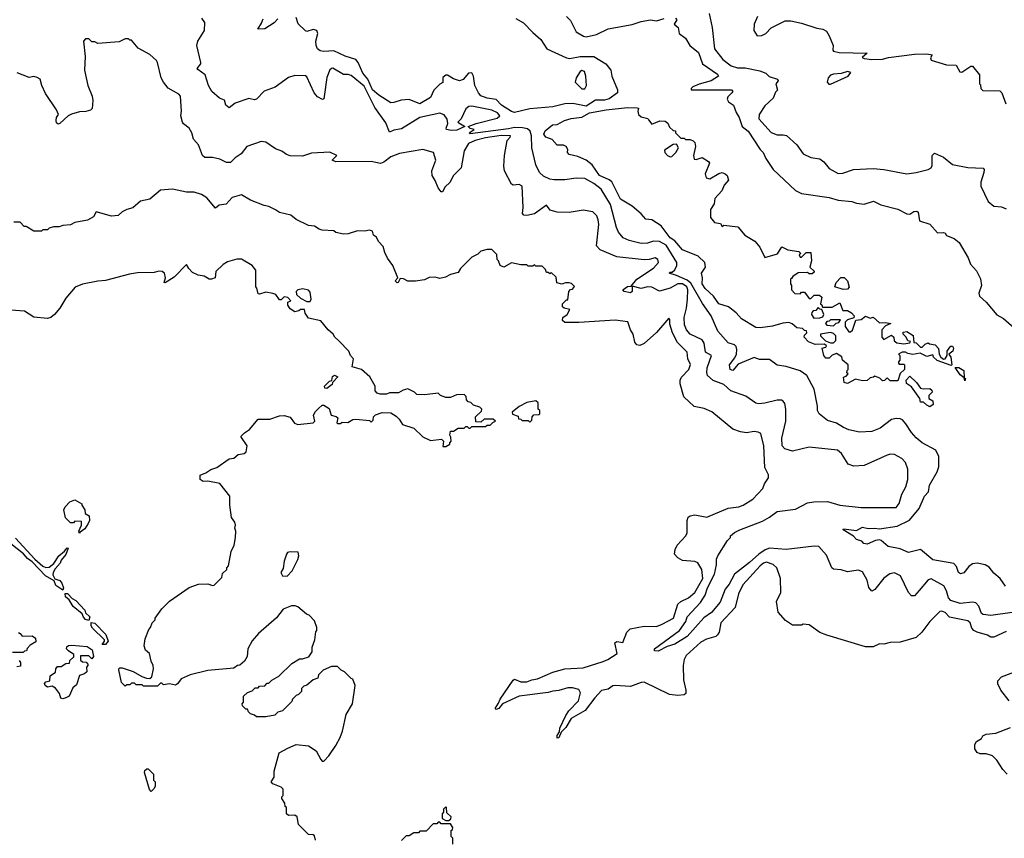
# Model space of a CAD drawing. Extents: x 2210602 to 2357277, y 510288 to 673808.
# Tile 70 of 256: x 2264143 to 2270593, y 526484 to 531845. Entities that reach past the tile are written whole.
import ezdxf

# ---------------------------------------------------------------- set-up
doc = ezdxf.new("R2010")
doc.units = 0

msp = doc.modelspace()

# ---------------------------------------------------------------- linework, layer by layer
at = {"layer": '0CON05XD'}
for points in [[(2269659.3, 528429.3), (2269625, 528440), (2269605, 528462.5), (2269537.5, 528505), (2269540, 528510), (2269625, 528500), (2269665, 528522.5), (2269702.5, 528512.5), (2269743.9, 528516.1), (2269775, 528511.2), (2269890.7, 528529.3), (2269971.4, 528568.6), (2270035.5, 528644.5), (2270071.2, 528725), (2270095.9, 528754.1), (2270104.2, 528795.8), (2270153.3, 528885), (2270163.9, 528916.1), (2270164.2, 528985), (2270145.5, 529025.5), (2270054.6, 529074.6), (2270015, 529106), (2269985, 529141.2), (2269949.3, 529199.3), (2269926.2, 529225), (2269911.7, 529231.7), (2269885, 529234.5), (2269855, 529226.7), (2269780, 529170), (2269725, 529148.6), (2269645, 529144.2), (2269575, 529158.8), (2269540, 529175), (2269495, 529202.5), (2269435, 529220), (2269380, 529265), (2269370, 529285), (2269370, 529315), (2269348.6, 529425), (2269298.6, 529515), (2269255, 529546.2), (2269165, 529573.8), (2269105, 529582.5), (2269055, 529620), (2268989.3, 529619.3), (2268955, 529632.5), (2268850.3, 529589.7), (2268815, 529548), (2268796.7, 529555), (2268792, 529585), (2268828.7, 529631.3), (2268838.6, 529655), (2268842, 529685), (2268835.7, 529705.7), (2268825, 529716.2), (2268785, 529729.2), (2268715.6, 529805), (2268672.5, 529905), (2268616.4, 529986.4), (2268539.8, 530119.8), (2268515, 530139.6), (2268445, 530169.2), (2268397.5, 530185), (2268405, 530192.5), (2268418.3, 530191.7), (2268435, 530207.1), (2268448, 530235), (2268448.8, 530255), (2268378, 530368), (2268335, 530391.7), (2268295.9, 530394.1), (2268255, 530380.8), (2268215, 530380), (2268135, 530399.2), (2268095.7, 530415.7), (2268065, 530453.3), (2268052, 530485), (2268014.3, 530635), (2267952.9, 530735), (2267905, 530773.3), (2267845, 530806), (2267787.7, 530807.7), (2267715, 530795.8), (2267645, 530796.2), (2267615, 530801.2), (2267575, 530820), (2267548, 530845), (2267524.6, 530894.6), (2267497.8, 531005), (2267496.7, 531085), (2267487.9, 531115), (2267469.7, 531129.7), (2267437.1, 531137.1), (2267385, 531139.8), (2267345, 531131), (2267095, 531097.5), (2267087.5, 531105), (2267120, 531125), (2267093.3, 531133.3), (2267080, 531145), (2267133.3, 531165), (2267270.8, 531199.2), (2267288.5, 531215), (2267273.3, 531235), (2267235, 531252), (2267105, 531279.2), (2267085, 531276), (2267065, 531262), (2267034.5, 531195.5), (2267014, 531175), (2267060, 531145), (2267007.8, 531122.2), (2266969.3, 531119.3), (2266940, 531125), (2266937.1, 531135), (2266948.1, 531165), (2266943.1, 531193.1), (2266923.1, 531223.1), (2266895, 531232.7), (2266765, 531205.5), (2266645, 531130.8), (2266595, 531121.8), (2266565, 531108), (2266540.7, 531170.7), (2266470.6, 531270.6), (2266399.6, 531409.6), (2266315, 531478.7), (2266295, 531487.1), (2266265, 531485.6), (2266195, 531526.7), (2266185, 531526.2), (2266174.3, 531515.7), (2266155, 531467.5), (2266138.7, 531341.3), (2266135, 531327.5), (2266127.3, 531322.7), (2266095, 531340), (2266071.8, 531365), (2266025, 531470), (2266015, 531476.7), (2265945, 531480), (2265903.9, 531466.1), (2265816.1, 531403.9), (2265745, 531376.7), (2265695, 531324.2), (2265680.5, 531320.5), (2265645, 531330), (2265555, 531297.5), (2265515, 531267.5), (2265494.5, 531284.5), (2265485, 531317.5), (2265451.7, 531331.7), (2265402.5, 531375), (2265380, 531415), (2265357.5, 531485), (2265309.3, 531519.3), (2265306.7, 531525), (2265330, 531555), (2265330, 531565), (2265303.3, 531675), (2265310, 531705), (2265353.3, 531775), (2265355.9, 531825.9), (2265336.7, 531855)], [(2265835, 531850), (2265810, 531825), (2265750, 531785), (2265702.5, 531782.5), (2265727.7, 531822.3), (2265738.3, 531851.7)], [(2267392.3, 531852.3), (2267443.3, 531825), (2267505, 531761.2), (2267556.7, 531715), (2267596.7, 531655), (2267725, 531595.5), (2267748, 531592), (2267815, 531604.2), (2267904.3, 531604.3), (2267983.3, 531555), (2268016.2, 531515), (2268022, 531475), (2268060, 531385), (2268060, 531365), (2268005, 531326.5), (2267975, 531318.2), (2267915, 531318.6), (2267855, 531279.6), (2267765.6, 531295.6), (2267715, 531293.1), (2267635, 531273.8), (2267485, 531262.2), (2267385, 531236.9), (2267365, 531243.1), (2267298.6, 531285), (2267265, 531321.9), (2267205, 531332.2), (2267165, 531347.5), (2267149.2, 531365), (2267124, 531415), (2267115.8, 531475), (2267105, 531496), (2267083.8, 531495), (2267047.5, 531452.5), (2267025, 531445.6), (2266985, 531457.1), (2266945, 531482.5), (2266935, 531480.8), (2266914.1, 531465.9), (2266915.8, 531434.2), (2266895, 531422.5), (2266855.9, 531384.1), (2266833.8, 531335), (2266765, 531293.8), (2266695, 531322), (2266641.7, 531318.3), (2266595, 531302), (2266575, 531301.2), (2266495, 531351.1), (2266455, 531385.6), (2266424.4, 531455), (2266392, 531495), (2266360, 531565), (2266344.5, 531584.5), (2266275, 531605.5), (2266201.1, 531641.1), (2266135, 531636.9), (2266111.4, 531641.4), (2266094.4, 531654.4), (2266086, 531675), (2266083.3, 531705), (2266097.1, 531755), (2266090, 531775), (2266065, 531780.4), (2266025, 531768.8), (2266015, 531771.2), (2265967, 531817), (2265955, 531860)], [(2267725.8, 531865.8), (2267750.5, 531840.5), (2267788.8, 531765), (2267837.4, 531737.4), (2267855, 531733.6), (2267922.2, 531747.8), (2267997.5, 531785), (2268155, 531812.9), (2268215, 531834), (2268275, 531843.3), (2268315, 531837.5), (2268365, 531853.3)], [(2268440, 531855), (2268447.5, 531845), (2268430, 531815), (2268457.5, 531795), (2268463.9, 531753.9), (2268505, 531723.3), (2268533.8, 531675), (2268590.3, 531630.3), (2268616.8, 531556.8), (2268715, 531487.5), (2268721.2, 531475), (2268674, 531445), (2268595, 531423.1), (2268553.3, 531405), (2268542.5, 531395), (2268542.5, 531385), (2268796.3, 531386.3), (2268806.7, 531385), (2268813.8, 531375), (2268808.8, 531365), (2268781.2, 531338.8), (2268778.8, 531325), (2268786.7, 531306.7), (2268820, 531285), (2268837.3, 531237.3), (2268857.1, 531205), (2268875, 531146.2), (2268915, 531114), (2268994.2, 530994.2), (2269013.3, 530975), (2269030, 530935), (2269078.8, 530865), (2269225, 530726), (2269265, 530706.2), (2269445, 530680), (2269504.1, 530664.1), (2269595, 530653.5), (2269625, 530642.9), (2269675, 530637.8), (2269736.4, 530656.4), (2269783.6, 530633.6), (2269895, 530603.3), (2269955, 530573.3), (2269975, 530572.5), (2270001.2, 530588.8), (2270021.2, 530591.2), (2270028, 530585), (2270037, 530527), (2270105, 530506.7), (2270155, 530450), (2270195, 530452.5), (2270206.7, 530446.7), (2270215, 530432.5), (2270265, 530412.5), (2270296.7, 530385), (2270357.5, 530285), (2270372.5, 530245), (2270410.7, 530200.7), (2270437.7, 530147.7), (2270444.3, 530105), (2270425.5, 530055), (2270431.1, 530035), (2270475.5, 529995.5), (2270545, 529912), (2270587.5, 529887.5), (2270695, 529794)], [(2268658.8, 531885), (2268678.8, 531795), (2268694.2, 531654.2), (2268750, 531585), (2268805, 531543.3), (2268845, 531529.2), (2268895, 531530), (2268991.2, 531511.2), (2269030, 531495), (2269052.3, 531472.3), (2269107.5, 531455), (2269112.5, 531445), (2269097.5, 531425), (2269107, 531383), (2269095, 531370), (2269078.3, 531331.7), (2269025, 531280), (2268987.1, 531225), (2268985.8, 531195), (2269065.9, 531105.9), (2269105, 531090), (2269145, 531091.4), (2269165.7, 531085.7), (2269233.3, 531025), (2269275, 530967.5), (2269325, 530943.3), (2269385, 530933.3), (2269410, 530915), (2269445, 530870), (2269505, 530838.8), (2269535, 530840), (2269605, 530863.8), (2269735, 530870), (2269805, 530864), (2269955, 530836.2), (2270015, 530844), (2270095, 530863.8), (2270114.2, 530875.8), (2270119.7, 530890.3), (2270120.5, 530955), (2270135, 530971.9), (2270194.1, 530944.1), (2270255, 530896.7), (2270355, 530876.7), (2270455, 530873.3), (2270461.2, 530865), (2270460, 530845), (2270439.7, 530780.3), (2270440, 530755), (2270487.5, 530655), (2270525, 530623.3), (2270575, 530618.8), (2270605, 530606)], [(2268977.5, 531865), (2268953.8, 531816.2), (2268952.5, 531775), (2268975, 531740), (2269005, 531742.5), (2269030, 531755), (2269065, 531792.5), (2269157, 531837), (2269195, 531837.5), (2269265, 531823.3), (2269365, 531790), (2269405, 531783.3), (2269429.3, 531769.3), (2269445, 531740), (2269472.5, 531675), (2269470, 531645), (2269475, 531640), (2269510.7, 531630.7), (2269695, 531626.7), (2269663, 531597), (2269675, 531590), (2269726.1, 531583.9), (2269795, 531586), (2269835, 531596.9), (2270005, 531620), (2270085, 531621.2), (2270120, 531615), (2270110, 531595), (2270115, 531580), (2270215, 531550), (2270278.3, 531548.3), (2270303, 531503), (2270315, 531502.5), (2270375, 531540), (2270385, 531540), (2270430, 531485), (2270430, 531425), (2270438.3, 531418.3), (2270440, 531395), (2270451.7, 531381.7), (2270565, 531380), (2270577, 531367), (2270602.5, 531295)], [(2265085.6, 531435.6), (2265070, 531465), (2265046.2, 531565), (2265038.3, 531578.3), (2264996.1, 531616.1), (2264918.3, 531658.3), (2264875, 531710), (2264865, 531710), (2264855, 531720), (2264835, 531720), (2264795, 531700), (2264655, 531690), (2264635, 531700), (2264615, 531700), (2264595, 531720), (2264575, 531720), (2264560, 531705), (2264572.5, 531605), (2264567.5, 531515), (2264590, 531415), (2264616.7, 531345), (2264622.5, 531315), (2264617, 531263), (2264606.7, 531253.3), (2264577, 531243), (2264535, 531242.5), (2264483, 531227), (2264460, 531215), (2264405.8, 531164.2), (2264395, 531161.2), (2264385, 531170), (2264381.4, 531185), (2264384, 531205), (2264396.7, 531223.3), (2264383.3, 531255), (2264311.7, 531361.7), (2264287.5, 531415), (2264277.5, 531455), (2264257, 531467), (2264235, 531472.5), (2264205, 531467.5), (2264127, 531497)], [(2267845, 531393.3), (2267856.7, 531415), (2267852.5, 531475), (2267842.5, 531505), (2267825, 531513.3), (2267815, 531506.7), (2267788.8, 531465), (2267782.5, 531435), (2267825, 531393.3), (2267845, 531393.3)], [(2269455, 531422.5), (2269570, 531475), (2269588.3, 531498.3), (2269565, 531506.2), (2269525, 531492.5), (2269475, 531488.6), (2269455, 531480.8), (2269438.8, 531465), (2269432.5, 531435), (2269443, 531423), (2269455, 531422.5)], [(2270645, 527962.7), (2270505, 527944.2), (2270455, 527950), (2270445, 527956.7), (2270426.2, 528005), (2270407.1, 528027.1), (2270385, 528030.8), (2270305, 528022.7), (2270242.5, 528042.5), (2270228.7, 528058.7), (2270215.7, 528105.7), (2270197.9, 528137.9), (2270115, 528183.8), (2270094, 528176), (2270035, 528107.5), (2270005, 528072.5), (2269985, 528072.5), (2269966.7, 528095), (2269912.3, 528202.3), (2269875, 528223.8), (2269844.3, 528215.7), (2269805, 528188), (2269745, 528113.3), (2269725, 528103.3), (2269705, 528127.5), (2269694.2, 528175), (2269665, 528230), (2269635, 528240.8), (2269565, 528230), (2269525, 528242.5), (2269475, 528246.2), (2269463.8, 528255), (2269428.1, 528338.1), (2269377.5, 528395), (2269346.9, 528396.9), (2269165.2, 528374.8), (2269055, 528383.4), (2269026.7, 528373.3), (2268984.2, 528345.8), (2268925, 528291.1), (2268825, 528214.5), (2268791.2, 528148.8), (2268765.6, 528115), (2268731.7, 528031.7), (2268676.1, 527963.9), (2268625, 527928), (2268515.4, 527805), (2268434.1, 527755.9), (2268385, 527740), (2268325, 527710.8), (2268302.7, 527712.7), (2268302.2, 527725), (2268464.4, 527845.6), (2268507, 527903), (2268516, 527935), (2268602.1, 528027.9), (2268633.4, 528076.6), (2268648.4, 528125), (2268694.5, 528215), (2268708.1, 528275), (2268708.3, 528311.7), (2268717, 528333), (2268780, 528435), (2268800, 528455), (2268800, 528465), (2268825, 528487.5), (2268860, 528505), (2269008.8, 528561.2), (2269055, 528586.7), (2269105, 528623.3), (2269225, 528640), (2269305, 528680.8), (2269345, 528688.6), (2269435, 528690.6), (2269516.6, 528666.6), (2269655, 528650.5), (2269885, 528651.2), (2269905, 528677.5), (2269922.4, 528737.6), (2269947.5, 528785), (2269960.8, 528835), (2269962, 528902), (2269946.2, 528945), (2269922.3, 528972.3), (2269875, 528998), (2269845, 528999.2), (2269825, 528992.5), (2269675, 528926), (2269607.7, 528922.3), (2269570, 528935), (2269527.5, 529005), (2269500, 529025), (2269315, 529045.6), (2269205, 529019.2), (2269155, 529034.2), (2269138.6, 529055), (2269136.9, 529105), (2269162.5, 529215), (2269161.4, 529295), (2269155, 529332.5), (2269145, 529347.5), (2269133.8, 529353.8), (2269106.1, 529353.9), (2269025, 529334), (2268985, 529328.8), (2268965, 529333.3), (2268900.7, 529380.7), (2268802.5, 529415), (2268756.6, 529456.6), (2268685, 529483.3), (2268649.4, 529515), (2268644.5, 529534.5), (2268647.3, 529565), (2268675.6, 529645.6), (2268635, 529668), (2268626.2, 529726.2), (2268615, 529748.6), (2268535, 529785.8), (2268511.4, 529815), (2268497.2, 529847.2), (2268496.2, 529895), (2268511.8, 529955), (2268518.2, 530015), (2268520.7, 530075), (2268512.7, 530095), (2268485, 530114.7), (2268455, 530115.8), (2268405, 530086.2), (2268335, 530067.5), (2268284.5, 530094.5), (2268255.2, 530095.3), (2268215, 530083.7), (2268155, 530100), (2268156.1, 530065), (2268144.7, 530055.3), (2268103.3, 530065), (2268094.4, 530075), (2268125, 530097.5), (2268149.5, 530100.5), (2268185.2, 530144.8), (2268295, 530217.5), (2268328, 530255), (2268323.3, 530275), (2268305, 530286.2), (2268266.1, 530273.9), (2268235, 530271.9), (2268055, 530291.5), (2267945, 530338.9), (2267921.5, 530365), (2267936.2, 530503.8), (2267933.5, 530535), (2267925, 530560), (2267897.6, 530587.6), (2267835, 530598.6), (2267741.7, 530581.7), (2267664.1, 530584.1), (2267617.7, 530597.7), (2267595, 530630), (2267515.3, 530574.7), (2267465, 530561.8), (2267446.2, 530565), (2267437.8, 530575), (2267441.4, 530615), (2267433.9, 530753.9), (2267415, 530765.7), (2267375, 530762), (2267365, 530768.8), (2267320, 530855), (2267314, 530885), (2267318, 530955), (2267336.7, 531055), (2267356.7, 531075), (2267357.5, 531085), (2267297.6, 531087.6), (2267195, 531070.3), (2267126.7, 531055), (2267082.9, 531035), (2267055, 530986.7), (2267034.4, 530875), (2266985.6, 530825), (2266960.6, 530779.4), (2266929.5, 530750.5), (2266913, 530717), (2266905, 530716.7), (2266884.2, 530744.2), (2266865, 530792.5), (2266844.2, 530825), (2266842.9, 530855), (2266869.2, 530925), (2266853.8, 530975), (2266785, 530994.5), (2266632, 530968), (2266575, 530947.1), (2266528.7, 530911.3), (2266505.7, 530904.3), (2266445, 530916.2), (2266215, 530914), (2266190, 530925), (2266220, 530955), (2266175, 530976.7), (2266055, 530971.2), (2265995, 530950.5), (2265915, 530953.8), (2265891.7, 530961.7), (2265860, 530985), (2265819.3, 530999.3), (2265755, 531042.5), (2265725, 531046.7), (2265630, 531015), (2265594.2, 530965.8), (2265555, 530940), (2265525, 530910), (2265498.8, 530908.8), (2265455, 530932.5), (2265405, 530943.3), (2265355, 530943.3), (2265341.2, 530955), (2265314.2, 531025), (2265281.7, 531061.7), (2265270, 531105), (2265254.1, 531134.1), (2265215, 531164), (2265209.2, 531175), (2265198, 531215), (2265202, 531245), (2265196.7, 531345), (2265185, 531357.5), (2265115, 531396.2), (2265085.6, 531435.6)], [(2269565, 529462.5), (2269545, 529470), (2269540, 529505), (2269558.3, 529511.7), (2269570, 529525), (2269562.5, 529532.5), (2269563, 529547), (2269570, 529555), (2269570, 529585), (2269532.5, 529615), (2269528.3, 529638.3), (2269495, 529660), (2269465, 529647.5), (2269445, 529627.5), (2269425, 529627.5), (2269410, 529645), (2269400, 529695), (2269425, 529700), (2269428.3, 529708.3), (2269415, 529720), (2269355, 529717.5), (2269310, 529735), (2269282.5, 529765), (2269285, 529780), (2269300, 529795), (2269298.3, 529808.3), (2269285, 529810), (2269271.7, 529821.7), (2269235, 529826.7), (2269204.1, 529854.1), (2269181.2, 529861.2), (2269142.6, 529857.4), (2269075, 529837.5), (2268995, 529826.2), (2268965, 529830), (2268872.5, 529885), (2268835.9, 529925.9), (2268787.5, 529965), (2268723.3, 529985), (2268688.8, 530035), (2268634, 530085), (2268613.8, 530115), (2268616.7, 530155), (2268610, 530185), (2268636, 530225), (2268631.2, 530255), (2268587, 530297), (2268485, 530337.5), (2268435.8, 530395.8), (2268405, 530415.8), (2268346.2, 530495), (2268284.4, 530534.4), (2268245, 530538.9), (2268215, 530574.3), (2268154.6, 530624.6), (2268079.3, 530669.3), (2268022.6, 530782.6), (2268005, 530797.3), (2267941.9, 530825), (2267894, 530894), (2267854.3, 530924.3), (2267798.8, 530948.8), (2267743, 530963), (2267732.5, 530975), (2267733.8, 530995), (2267723.3, 531015), (2267705, 531022.5), (2267665, 531023.3), (2267630.5, 531060.5), (2267590, 531075), (2267576.7, 531095), (2267585, 531117.5), (2267634.5, 531155.5), (2267665, 531157.8), (2267711.2, 531185), (2267755, 531197.5), (2267825, 531207.1), (2267875.5, 531234.5), (2267984.6, 531255.4), (2268125, 531270), (2268188.6, 531268.6), (2268197.5, 531265), (2268193.3, 531245), (2268197.5, 531225), (2268215, 531210), (2268258.3, 531198.3), (2268261.7, 531188.3), (2268285, 531160), (2268337, 531183), (2268370.7, 531180.7), (2268388.3, 531168.3), (2268400.7, 531140.7), (2268425, 531120), (2268438.3, 531118.3), (2268440, 531105), (2268475, 531070), (2268495, 531070), (2268505, 531060), (2268535, 531060), (2268555, 531052.5), (2268565, 531040), (2268570, 531015), (2268557.5, 530955), (2268561.7, 530931.7), (2268575, 530930), (2268615, 530943.3), (2268656.4, 530916.4), (2268662.5, 530905), (2268633.8, 530835), (2268640, 530810), (2268665, 530803.3), (2268722.3, 530837.7), (2268745, 530843.3), (2268765, 530836.7), (2268776.7, 530825), (2268785.9, 530794.1), (2268758.8, 530761.2), (2268743.8, 530725), (2268696.7, 530675), (2268691.7, 530638.3), (2268668.8, 530601.2), (2268669.5, 530549.5), (2268695, 530517.5), (2268735, 530510), (2268745, 530490), (2268755, 530500), (2268848.3, 530488.3), (2268893.3, 530435), (2268958.8, 530395), (2268991.2, 530355), (2269025, 530287.5), (2269108.3, 530311.7), (2269135, 530357.5), (2269175, 530337.5), (2269247, 530327), (2269260, 530315), (2269250, 530305), (2269255, 530290), (2269265, 530290), (2269295, 530320), (2269325, 530320), (2269330, 530265), (2269320, 530225), (2269348.3, 530198.3), (2269348.3, 530191.7), (2269335, 530180), (2269315, 530180), (2269305, 530190), (2269243, 530187), (2269207, 530163), (2269199.3, 530150.7), (2269193.3, 530145), (2269192.5, 530115), (2269200, 530105), (2269200, 530075), (2269221.7, 530051.7), (2269255, 530050), (2269265, 530060), (2269285, 530060), (2269315, 530020), (2269325, 530020), (2269348.3, 530041.7), (2269381.7, 530041.7), (2269397, 530027), (2269390, 529985), (2269398.3, 529978.3), (2269401.7, 529961.7), (2269465, 529962.5), (2269515, 529990), (2269535, 529940), (2269565, 529940), (2269592.5, 529925), (2269610, 529905), (2269608.3, 529891.7), (2269565, 529880), (2269550, 529865), (2269550, 529835), (2269575, 529800), (2269585, 529800), (2269598.3, 529811.7), (2269621.7, 529878.3), (2269655, 529882.5), (2269685, 529902.5), (2269715, 529890), (2269735, 529896.7), (2269775, 529860), (2269815, 529862.5), (2269850, 529855), (2269815, 529840), (2269790, 529815), (2269790, 529765), (2269805, 529750), (2269855, 529780), (2269870, 529765), (2269871.7, 529741.7), (2269888.3, 529728.3), (2269935, 529722.5), (2269975, 529730), (2269978.3, 529738.3), (2269961.7, 529741.7), (2269950, 529765), (2269930, 529785), (2269931.7, 529798.3), (2269955, 529802.5), (2269996.4, 529776.4), (2270001.7, 529731.7), (2270015, 529730), (2270045, 529700), (2270055, 529700), (2270075, 529720), (2270095, 529730), (2270103, 529723), (2270140, 529715), (2270161.7, 529691.7), (2270167.5, 529655), (2270177.5, 529635), (2270195, 529622.5), (2270206.4, 529623.6), (2270220, 529645), (2270220, 529675), (2270232.5, 529695), (2270243.9, 529706.1), (2270255, 529706.7), (2270260, 529695), (2270256.2, 529673.8), (2270230, 529655), (2270242.5, 529635), (2270250, 529585), (2270245, 529580), (2270153, 529613), (2270130, 529635), (2270125, 529650), (2270085, 529640), (2270041.7, 529661.7), (2269995, 529652.5), (2269961.7, 529658.3), (2269945, 529667.5), (2269925, 529667.5), (2269900, 529655), (2269910, 529645), (2269910, 529615), (2269900, 529605), (2269900, 529595), (2269905, 529590), (2269935, 529590), (2269940, 529585), (2269940, 529555), (2269911.7, 529528.3), (2269895, 529480), (2269845, 529480), (2269825, 529500), (2269808.3, 529481.7), (2269795, 529480), (2269778.3, 529498.3), (2269745, 529510), (2269737, 529503), (2269715, 529500), (2269695, 529482.5), (2269665, 529480), (2269618.3, 529491.7), (2269565, 529462.5)], [(2268405, 530947.5), (2268415, 530950), (2268442.5, 530975), (2268460, 531005), (2268445, 531030), (2268423, 531027), (2268368.3, 530991.7), (2268370, 530975), (2268387.5, 530955), (2268405, 530947.5)], [(2265819.3, 530599.3), (2265775, 530622.5), (2265745, 530627.5), (2265655, 530662.5), (2265595, 530698.8), (2265535, 530680.9), (2265495, 530636.4), (2265450.3, 530629.7), (2265425, 530610), (2265369.3, 530679.3), (2265335, 530701.2), (2265285, 530716), (2265235, 530716.2), (2265145, 530736), (2265065, 530728.8), (2264995, 530670), (2264935, 530657.5), (2264885, 530612.5), (2264845, 530602.5), (2264815, 530587.5), (2264787, 530563), (2264745, 530557.5), (2264645, 530587.5), (2264626.4, 530553.6), (2264587, 530533), (2264505, 530517.5), (2264475, 530502.5), (2264425, 530497.5), (2264401.7, 530488.3), (2264365, 530487.5), (2264335, 530480), (2264325, 530470), (2264295, 530470), (2264285, 530460), (2264235, 530460), (2264185, 530490), (2264171.7, 530491.7), (2264145, 530520), (2264105, 530520)], [(2270605, 527839.2), (2270525, 527801.1), (2270505, 527802.2), (2270483.8, 527815), (2270415, 527833.3), (2270394.8, 527844.8), (2270381.3, 527861.3), (2270369.5, 527895), (2270355, 527909.4), (2270235, 527932.9), (2270205, 527964), (2270185, 527971.2), (2270171.2, 527968.8), (2270105, 527903.3), (2270052, 527835), (2270015, 527800), (2269911.7, 527768.3), (2269845, 527766.7), (2269805, 527756), (2269775, 527758.8), (2269735, 527738.8), (2269685, 527738.8), (2269430, 527815), (2269385, 527832.5), (2269315, 527882.5), (2269275, 527887.5), (2269265, 527880), (2269205, 527880), (2269160.7, 527910.7), (2269112.5, 527965), (2269100, 528035), (2269130, 528095), (2269127.5, 528185), (2269102.5, 528255), (2269078.3, 528278.3), (2269035, 528293.3), (2269015, 528285.8), (2268995, 528268.6), (2268881.4, 528145), (2268851.5, 528085), (2268830.5, 527995), (2268736, 527895), (2268726, 527835), (2268715, 527816.7), (2268702.5, 527805), (2268642.4, 527787.6), (2268605, 527768.6), (2268508.2, 527681.8), (2268495.5, 527654.5), (2268489.4, 527615), (2268491.2, 527521.2), (2268506.4, 527453.6), (2268506.4, 527433.6), (2268497, 527423), (2268455, 527418.8), (2268400, 527425), (2268235, 527505.8), (2268215, 527504), (2268145, 527478.8), (2268045, 527486), (2268028.3, 527481.7), (2267998.8, 527461.2), (2267955, 527451.2), (2267910.8, 527405), (2267847.7, 527322.3), (2267755, 527269.2), (2267719.8, 527210.2), (2267691.2, 527178.8), (2267675, 527143.3), (2267665, 527140), (2267665, 527157.5), (2267678.8, 527181.2), (2267682.5, 527205), (2267721.5, 527288.5), (2267740.6, 527319.4), (2267803.8, 527385), (2267817.3, 527437.3), (2267805, 527458.8), (2267765, 527470.5), (2267735, 527470.4), (2267675, 527451.5), (2267635, 527447.8), (2267605, 527439.4), (2267415, 527415.8), (2267305.9, 527364.1), (2267282.5, 527335), (2267265, 527327.5), (2267257.5, 527335), (2267280.7, 527369.3), (2267290, 527395), (2267375, 527520), (2267385, 527525.8), (2267425, 527509.5), (2267465, 527509.6), (2267497.1, 527522.9), (2267535, 527527.5), (2267635, 527573.1), (2267715, 527594.5), (2267835, 527601.5), (2267965, 527641.9), (2267995.5, 527654.5), (2268057.5, 527695), (2268042.5, 527765), (2268055, 527773.3), (2268095, 527767.5), (2268120, 527835), (2268142.5, 527855), (2268235, 527874), (2268315, 527872), (2268352.9, 527887.1), (2268426, 527925), (2268455, 528017.1), (2268474.7, 528035.3), (2268525, 528060), (2268565.5, 528095), (2268619.3, 528185), (2268612.5, 528245), (2268585, 528288), (2268565, 528298), (2268484.2, 528304.2), (2268455, 528320), (2268433.3, 528345), (2268436.2, 528375), (2268450, 528405), (2268506.2, 528465), (2268516.2, 528485), (2268516, 528565), (2268523.2, 528586.8), (2268535, 528595.8), (2268565, 528602), (2268645, 528588), (2268785, 528646.9), (2268855, 528654.3), (2268883.3, 528665), (2268945, 528706.2), (2269012.5, 528775), (2269022.5, 528805), (2269047.5, 528845), (2269047.5, 528865), (2269023.6, 528913.6), (2269017.5, 529055), (2268997.5, 529135), (2268980, 529145), (2268955, 529147.5), (2268905, 529140), (2268865.9, 529145.9), (2268815, 529163.8), (2268677.6, 529277.6), (2268627.9, 529297.9), (2268561.7, 529311.7), (2268493.5, 529375), (2268470.3, 529460.3), (2268469.4, 529485), (2268479.4, 529505), (2268525.6, 529555), (2268537.8, 529587.8), (2268520, 529625), (2268515, 529667.5), (2268452, 529732), (2268419.4, 529795), (2268401.7, 529851.7), (2268401.7, 529881.7), (2268395, 529890), (2268314.4, 529795.6), (2268235, 529724), (2268205, 529712), (2268185, 529716.7), (2268172.3, 529732.3), (2268161.2, 529785), (2268143.8, 529815), (2268126.1, 529866.1), (2268045, 529876.7), (2267805, 529861.2), (2267715, 529862.5), (2267700, 529875), (2267701.2, 529895), (2267728.8, 529915), (2267747.5, 529947.5), (2267710, 529955), (2267700, 529965), (2267700, 529985), (2267725, 530010), (2267735, 530010), (2267740, 530065), (2267751.7, 530078.3), (2267765, 530080), (2267778.3, 530098.3), (2267757, 530117), (2267741.7, 530121.7), (2267718.3, 530121.7), (2267695, 530112.5), (2267661.7, 530121.7), (2267658.3, 530158.3), (2267625, 530190), (2267615, 530180), (2267605, 530190), (2267595, 530190), (2267588.3, 530208.3), (2267565, 530230), (2267525, 530230), (2267515, 530240), (2267505, 530230), (2267475, 530230), (2267465, 530240), (2267425, 530240), (2267365, 530252.5), (2267313.6, 530223.6), (2267290, 530235), (2267280, 530265), (2267270, 530275), (2267268.3, 530308.3), (2267235, 530340), (2267205, 530340), (2267165, 530330), (2267145, 530310), (2267105, 530290), (2267030, 530215), (2267015, 530190), (2266965, 530177.5), (2266931.7, 530158.3), (2266895, 530151.2), (2266865, 530160), (2266825, 530157.5), (2266795, 530142.5), (2266735, 530132.5), (2266685, 530132.5), (2266657, 530147), (2266635, 530150), (2266622.5, 530125), (2266615, 530121.2), (2266603.8, 530135), (2266620, 530155), (2266587.5, 530235), (2266553, 530283), (2266535, 530320), (2266525, 530360), (2266493.6, 530393.6), (2266480, 530420), (2266460, 530435), (2266455, 530460), (2266435, 530467.5), (2266405, 530460), (2266355, 530462.5), (2266295, 530443.3), (2266265, 530440), (2266215, 530452.5), (2266201.7, 530461.7), (2266125, 530467.5), (2266105, 530472.5), (2266075, 530492.5), (2266035, 530497.5), (2265955, 530537.5), (2265920, 530565), (2265845, 530582.5), (2265819.3, 530599.3)], [(2266100.7, 529299.3), (2266125, 529320), (2266135, 529320), (2266169.3, 529299.3), (2266183.3, 529255), (2266217, 529247), (2266227, 529237), (2266220, 529205), (2266225, 529200), (2266245, 529200), (2266255, 529210), (2266291.7, 529208.3), (2266325, 529227.5), (2266345, 529230), (2266435, 529220), (2266445, 529210), (2266458.3, 529221.7), (2266460, 529245), (2266473, 529257), (2266518.3, 529271.7), (2266575, 529270), (2266609.3, 529249.3), (2266629.3, 529229.3), (2266650, 529195), (2266725, 529170), (2266785, 529112.5), (2266835, 529090), (2266907, 529097), (2266920, 529085), (2266915, 529050), (2266935, 529050), (2266960, 529065), (2266960, 529075), (2266970, 529085), (2266968.3, 529111.7), (2266960, 529125), (2266965, 529150), (2266985, 529150), (2267015, 529170), (2267055, 529170), (2267065, 529180), (2267075, 529180), (2267085, 529170), (2267095, 529170), (2267105, 529180), (2267195, 529180), (2267205, 529190), (2267225, 529190), (2267241.7, 529208.3), (2267260, 529215), (2267245, 529230), (2267185, 529230), (2267165, 529210), (2267131.7, 529211.7), (2267130, 529245), (2267168.3, 529281.7), (2267170, 529295), (2267158.3, 529308.3), (2267115, 529320), (2267098.3, 529338.3), (2267081.7, 529341.7), (2267070, 529355), (2267068.3, 529378.3), (2267055, 529390), (2267005, 529387.5), (2266965, 529370), (2266935, 529370), (2266900, 529385), (2266885, 529400), (2266795, 529387.5), (2266745, 529390), (2266730, 529405), (2266685, 529427.5), (2266655, 529420), (2266625, 529402.5), (2266565, 529402.5), (2266545, 529392.5), (2266505, 529392.5), (2266485, 529400), (2266472.5, 529415), (2266472.5, 529445), (2266435.9, 529505.9), (2266382.5, 529555), (2266321.7, 529571.7), (2266330, 529625), (2266310, 529645), (2266300, 529675), (2266233, 529743), (2266207.5, 529765), (2266195.9, 529785.9), (2266164.1, 529814.1), (2266115, 529872.5), (2266035, 529890), (2266013, 529923), (2266008.3, 529948.3), (2265983, 529947), (2265971.7, 529938.3), (2265945, 529932.5), (2265915, 529952.5), (2265900, 529975), (2265900, 529995), (2265920, 530005), (2265900, 530025), (2265875, 530030), (2265855, 530010), (2265845, 530010), (2265820, 530045), (2265801.7, 530051.7), (2265755, 530060), (2265715, 530047.5), (2265705, 530050), (2265697, 530087), (2265690, 530095), (2265690, 530205), (2265666.4, 530236.4), (2265596.4, 530276.4), (2265565, 530276.7), (2265505, 530260), (2265475, 530242.5), (2265427.5, 530195), (2265422.5, 530155), (2265400, 530145), (2265385, 530146), (2265352.5, 530165), (2265313, 530173), (2265275, 530190), (2265250, 530215), (2265235, 530242.5), (2265155, 530160), (2265095, 530122.5), (2265090, 530125), (2265097.5, 530155), (2265092.5, 530185), (2265077, 530197), (2265055, 530197.5), (2265025, 530190), (2264915, 530186.7), (2264861.7, 530178.3), (2264705, 530136.7), (2264655, 530133.3), (2264555, 530112.5), (2264507, 530093), (2264445, 530022.5), (2264405, 529956.2), (2264370.8, 529915), (2264346.2, 529895), (2264325, 529888.1), (2264235, 529898), (2264175, 529936.7), (2264085, 529942.5)], [(2269538.3, 530078.3), (2269482.5, 530095), (2269492.5, 530125), (2269523, 530157), (2269545, 530156.2), (2269565.8, 530135), (2269576.7, 530093.3), (2269565, 530080), (2269538.3, 530078.3)], [(2266025, 529998.8), (2266045, 530000), (2266053.3, 530015), (2266045, 530060), (2266035, 530073.3), (2265998.3, 530081.7), (2265965, 530076.2), (2265953.9, 530066.1), (2265956.4, 530046.4), (2265981.7, 530021.7), (2266025, 529998.8)], [(2269345, 529890), (2269385, 529893.3), (2269405, 529900), (2269410, 529915), (2269398.3, 529948.3), (2269385, 529950), (2269375, 529960), (2269358.3, 529941.7), (2269341.7, 529938.3), (2269331.7, 529928.3), (2269330, 529915), (2269345, 529890)], [(2269475, 529840), (2269491.7, 529858.3), (2269508.3, 529861.7), (2269520, 529880), (2269455, 529880), (2269445, 529870), (2269431.7, 529868.3), (2269422.5, 529855), (2269430, 529845), (2269475, 529840)], [(2269475, 529730), (2269490, 529745), (2269490, 529775), (2269475, 529790), (2269455, 529797.5), (2269390, 529785), (2269390, 529775), (2269421.7, 529741.7), (2269455, 529730), (2269475, 529730)], [(2266155, 529430), (2266141.7, 529431.7), (2266140, 529445), (2266171.7, 529478.3), (2266188.3, 529481.7), (2266191.7, 529508.3), (2266205, 529517.5), (2266226.4, 529506.4), (2266191.7, 529468.3), (2266190, 529455), (2266155, 529430)], [(2270335, 529480), (2270330, 529500), (2270305, 529520), (2270271.7, 529568.3), (2270295, 529567.5), (2270328.3, 529548.3), (2270330, 529500), (2270340, 529495), (2270335, 529480)], [(2270105, 529310), (2270085, 529320), (2270065, 529340), (2270045, 529340), (2270040, 529365), (2269985, 529440), (2269951.7, 529461.7), (2269950, 529485), (2269975, 529510), (2270018.3, 529468.3), (2270045, 529432.5), (2270065, 529427.5), (2270105, 529430), (2270118.3, 529418.3), (2270120, 529405), (2270100, 529385), (2270100, 529365), (2270125, 529350), (2270127.5, 529325), (2270105, 529310)], [(2267485, 529210), (2267498.3, 529221.7), (2267500, 529245), (2267511.7, 529258.3), (2267545, 529260), (2267550, 529265), (2267550, 529285), (2267540, 529295), (2267540, 529335), (2267525, 529350), (2267465, 529337.5), (2267415, 529312.5), (2267370, 529275), (2267371.7, 529261.7), (2267408.3, 529248.3), (2267411.7, 529231.7), (2267425, 529230), (2267435, 529220), (2267475, 529220), (2267485, 529210)], [(2266081.7, 526471.7), (2266075, 526500), (2266065, 526507.5), (2266035, 526510), (2265970, 526575), (2265960, 526625), (2265946.4, 526636.4), (2265905, 526633.3), (2265890, 526645), (2265890, 526685), (2265881.7, 526691.7), (2265880, 526715), (2265860, 526745), (2265860, 526755), (2265870, 526765), (2265870, 526805), (2265855, 526820), (2265801.7, 526841.7), (2265790, 526855), (2265810, 526885), (2265810, 526925), (2265842.5, 527045), (2265900, 527075), (2265955, 527097.5), (2266035, 527090), (2266085, 527057.5), (2266115, 527000), (2266125, 526990), (2266135, 526990), (2266167.5, 527025), (2266215, 527092.5), (2266242.5, 527145), (2266257.5, 527185), (2266282.5, 527295), (2266322.5, 527365), (2266340, 527485), (2266326.4, 527526.4), (2266315, 527530), (2266270, 527575), (2266250, 527585), (2266225, 527610), (2266185, 527610), (2266130, 527585), (2266100, 527555), (2266096.4, 527533.6), (2266065, 527522.5), (2266025, 527487.5), (2266005, 527480), (2265990, 527465), (2265990, 527445), (2265970, 527425), (2265955, 527420), (2265930, 527395), (2265925, 527380), (2265865, 527320), (2265835, 527310), (2265815, 527290), (2265755, 527280), (2265695, 527280), (2265681.7, 527291.7), (2265655, 527300), (2265641.7, 527311.7), (2265635, 527330), (2265625, 527330), (2265601.7, 527351.7), (2265600, 527365), (2265610, 527375), (2265610, 527415), (2265635, 527440), (2265665, 527450), (2265685, 527470), (2265705, 527470), (2265715, 527480), (2265748.3, 527481.7), (2265765, 527500), (2265775, 527500), (2265795, 527520), (2265840, 527545), (2265925, 527630), (2265975, 527660), (2265995, 527660), (2266037, 527673), (2266060, 527705), (2266060, 527735), (2266077.5, 527785), (2266083, 527837), (2266090, 527845), (2266090, 527865), (2266075, 527907.5), (2266040, 527945), (2266021.7, 527951.7), (2265965, 528000), (2265947, 528007), (2265923, 528007), (2265870, 527985), (2265825, 527927.5), (2265707.5, 527825), (2265665, 527777.5), (2265637.5, 527725), (2265632.5, 527675), (2265616.4, 527643.6), (2265585, 527617.5), (2265570, 527615), (2265545, 527597.5), (2265375, 527583.3), (2265260, 527555), (2265201.7, 527528.3), (2265177.5, 527495), (2265163, 527487), (2265125, 527496.2), (2265085, 527490), (2265075, 527500), (2265065, 527500), (2265045, 527480), (2264955, 527480), (2264945, 527490), (2264905, 527490), (2264895, 527500), (2264875, 527500), (2264865, 527490), (2264845, 527490), (2264835, 527480), (2264810, 527505), (2264793, 527587), (2264792.5, 527595), (2264800, 527600), (2264815, 527600), (2264886, 527576), (2264943, 527543), (2264973, 527533), (2264995, 527530), (2265008.3, 527541.7), (2265020, 527595), (2265016.7, 527615), (2265003.3, 527645), (2264994, 527695), (2264966.2, 527716.2), (2264958.8, 527745), (2264965, 527790), (2264988.3, 527851.7), (2265000, 527865), (2265010, 527895), (2265030, 527915), (2265030, 527925), (2265073.6, 527986.4), (2265123.6, 528036.4), (2265253.3, 528126.7), (2265315, 528147.5), (2265375, 528150), (2265405, 528140), (2265417, 528143), (2265468.3, 528191.7), (2265471.7, 528218.3), (2265500, 528245), (2265500, 528255), (2265511.7, 528268.3), (2265528.3, 528361.7), (2265547, 528403), (2265557.5, 528455), (2265560, 528495), (2265552.5, 528515), (2265557.5, 528535), (2265552.5, 528555), (2265530, 528585), (2265520, 528665), (2265520, 528725), (2265455, 528807.5), (2265375, 528822.5), (2265345, 528820), (2265324.5, 528835), (2265325, 528861.4), (2265362.9, 528877.1), (2265395, 528900), (2265435, 528912.2), (2265515, 528969.2), (2265545, 528973.1), (2265575, 528998), (2265613.3, 529005), (2265625.8, 529015), (2265633.3, 529055), (2265592.5, 529115), (2265615, 529140), (2265648.3, 529161.7), (2265705, 529230), (2265781.7, 529228.3), (2265845, 529250), (2265875, 529253.3), (2265915, 529242.5), (2265943.6, 529203.6), (2265965, 529193.3), (2266065, 529204.2), (2266076.7, 529215), (2266067.5, 529255), (2266080.7, 529279.3), (2266100.7, 529299.3)], [(2264535, 528480), (2264530, 528495), (2264547.5, 528535), (2264548.3, 528558.3), (2264505, 528560), (2264495, 528550), (2264475, 528550), (2264443, 528583), (2264432.5, 528635), (2264440, 528655), (2264471.7, 528688.3), (2264505, 528700), (2264550, 528675), (2264550, 528665), (2264570, 528635), (2264571.7, 528611.7), (2264597.5, 528595), (2264600, 528565), (2264592.5, 528545), (2264569.5, 528510.5), (2264540, 528490), (2264535, 528480)], [(2264115, 528450), (2264242.4, 528312.4), (2264295, 528265.8), (2264315, 528257.5), (2264335, 528260), (2264365.8, 528284.2), (2264398.8, 528335), (2264436.4, 528363.6), (2264455, 528387.5), (2264460, 528385), (2264446.2, 528343.8), (2264413.9, 528306.1), (2264407.5, 528285), (2264375, 528250), (2264361.2, 528225), (2264360.7, 528210.7), (2264372.5, 528182.5), (2264405, 528172.5), (2264420, 528155), (2264430, 528125), (2264425, 528110), (2264380.3, 528140.3), (2264369.3, 528169.3), (2264312.6, 528202.6), (2264225.7, 528295.7), (2264195, 528317.5), (2264167.3, 528347.3), (2264085, 528413.3)], [(2270601.4, 528135), (2270566.7, 528185), (2270525, 528219.5), (2270495, 528260.5), (2270468, 528275), (2270415, 528286.7), (2270385, 528281.1), (2270360, 528265), (2270328.3, 528221.7), (2270306, 528216), (2270294, 528225), (2270279.4, 528265), (2270263.7, 528283.7), (2270125, 528308.5), (2270045, 528376), (2269965, 528355.8), (2269910.9, 528380.9), (2269832.5, 528395), (2269787.5, 528435), (2269775, 528438.8), (2269750, 528435), (2269695, 528410), (2269673.9, 528413.9), (2269659.3, 528429.3)], [(2265895, 528200), (2265927.5, 528235), (2265965, 528310), (2265972.5, 528335), (2265967, 528357), (2265915, 528361.2), (2265897.5, 528355), (2265890, 528345), (2265875, 528300), (2265868, 528252), (2265853.3, 528225), (2265865, 528202.5), (2265895, 528200)], [(2264595, 527910), (2264575, 527917.5), (2264561.7, 527931.7), (2264552.5, 527955), (2264493.1, 528003.1), (2264466.7, 528046.7), (2264443.3, 528065), (2264441.7, 528088.3), (2264457, 528087), (2264487.5, 528055), (2264511.7, 528041.7), (2264569.3, 527979.3), (2264575, 527960), (2264602.5, 527935), (2264595, 527910)], [(2264683, 527753), (2264697.5, 527775), (2264697.5, 527785), (2264619.5, 527859.5), (2264611.2, 527875), (2264611.7, 527898.3), (2264635, 527893.3), (2264708.3, 527818.3), (2264722.5, 527775), (2264705, 527753.8), (2264683, 527753)], [(2264135, 527832.5), (2264146.4, 527826.4), (2264158.3, 527808.3), (2264225, 527810), (2264246.7, 527795), (2264248.3, 527771.7), (2264211.7, 527748.3), (2264191.7, 527728.3), (2264188.3, 527711.7), (2264175, 527710), (2264165, 527700), (2264095, 527700)], [(2264425, 527396.7), (2264412, 527402), (2264403.6, 527433.6), (2264376.7, 527466.7), (2264355, 527480), (2264325, 527473.8), (2264308.8, 527485), (2264305, 527497.5), (2264315, 527510), (2264340, 527515), (2264341.7, 527548.3), (2264378.3, 527571.7), (2264380, 527595), (2264391.7, 527608.3), (2264415, 527610), (2264445, 527630), (2264468.3, 527631.7), (2264471.7, 527648.3), (2264498.3, 527671.7), (2264498.3, 527688.3), (2264461.7, 527711.7), (2264450, 527725), (2264451.7, 527738.3), (2264463, 527747), (2264485, 527750), (2264585, 527740), (2264618.3, 527718.3), (2264627.5, 527675), (2264615, 527660), (2264595, 527680), (2264541.7, 527678.3), (2264541.7, 527651.7), (2264555, 527640), (2264578.3, 527638.3), (2264590, 527625), (2264590, 527615), (2264580, 527605), (2264582.5, 527575), (2264568.3, 527561.7), (2264535, 527550), (2264515, 527490), (2264491.2, 527468.8), (2264466.7, 527415), (2264445, 527403.8), (2264425, 527396.7)], [(2264139.3, 527649.3), (2264147.5, 527635), (2264147.5, 527612.5), (2264125, 527607.5)], [(2270625, 527383.8), (2270570, 527455), (2270550, 527495), (2270551.2, 527515), (2270575, 527541.2), (2270685, 527582.5)], [(2270612.5, 526905), (2270583.8, 526935), (2270545, 526996.7), (2270515, 527023.3), (2270475, 527036.7), (2270435, 527036.7), (2270416.1, 527046.1), (2270400.8, 527070.8), (2270401.2, 527098.8), (2270411.7, 527118.3), (2270443, 527137), (2270452.5, 527155), (2270475, 527166.2), (2270537.3, 527172.7), (2270635, 527210.8)], [(2265005, 526790), (2264993, 526803), (2264960, 526915), (2264962, 526928), (2264975, 526940), (2264985, 526940), (2265020, 526905), (2265020, 526865), (2265030, 526855), (2265030, 526825), (2265025, 526810), (2265005, 526790)], [(2266955, 526600), (2266968.3, 526611.7), (2266970, 526625), (2266941.7, 526651.7), (2266940, 526685), (2266935, 526690), (2266920, 526675), (2266920, 526655), (2266910, 526645), (2266910, 526615), (2266935, 526600), (2266955, 526600)], [(2266980, 526445), (2266980, 526485), (2266970, 526495), (2266970, 526535), (2266978.3, 526541.7), (2266980, 526555), (2266965, 526580), (2266905, 526580), (2266895, 526590), (2266885, 526590), (2266875, 526580), (2266851.7, 526578.3), (2266805, 526530), (2266765, 526530), (2266755, 526520), (2266725, 526520), (2266695, 526500), (2266675, 526500), (2266645, 526470)]]:
    msp.add_lwpolyline(points, dxfattribs=at)

doc.saveas('drawing.dxf')
